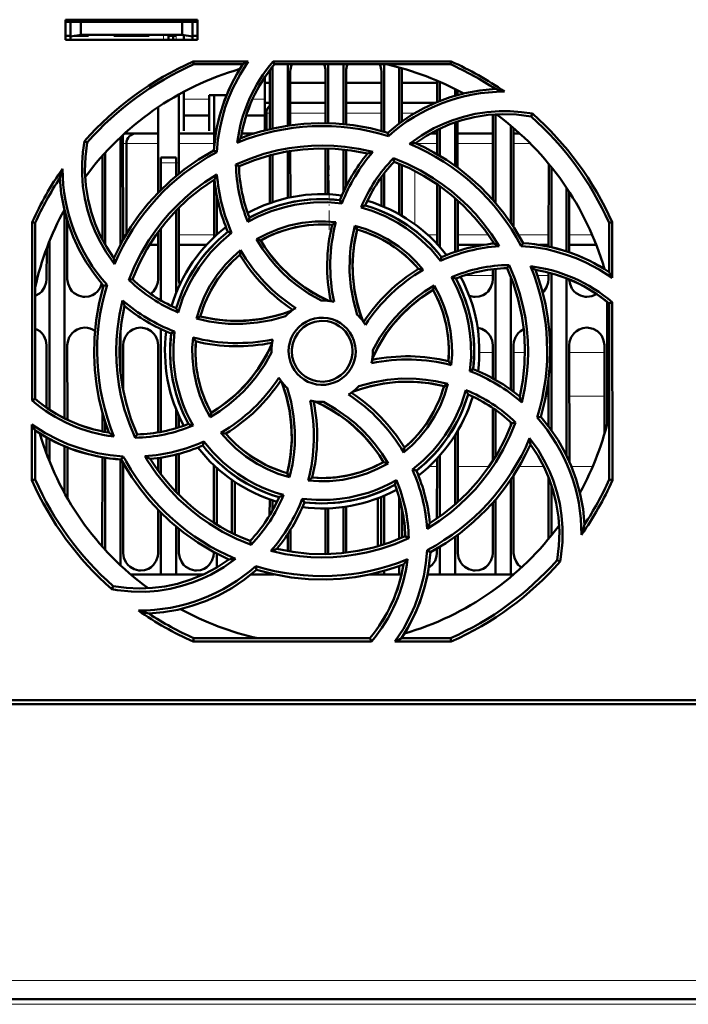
# Model space of a CAD drawing. Extents: x -1595 to 1972, y -1684 to 713.
# Tile 11 of 60: x 237 to 303, y -1440 to -1342. Entities that reach past the tile are written whole.
import ezdxf

# ---------------------------------------------------------------- set-up
doc = ezdxf.new("R2010")
doc.units = 0
doc.linetypes.add('DASHDOT', pattern=[18.5, 12, -3, 0.5, -3])

msp = doc.modelspace()

# ---------------------------------------------------------------- linework, layer by layer
at = {"color": 7, "lineweight": 50}
for p, q in [((241.765, -1344.419), (241.765, -1342.419)), ((241.765, -1342.419), (254.765, -1342.419)), ((241.765, -1342.632), (254.765, -1342.632)), ((242.265, -1342.632), (242.265, -1344.078)), ((243.265, -1342.632), (243.265, -1343.902)), ((253.265, -1342.632), (253.265, -1343.902)), ((254.265, -1344.078), (254.265, -1342.632)), ((254.765, -1342.419), (254.765, -1344.419)), ((241.765, -1344.019), (242.265, -1344.019)), ((254.765, -1344.419), (241.765, -1344.419)), ((242.265, -1344.078), (243.265, -1343.902)), ((242.265, -1344.419), (242.265, -1344.078)), ((244.015, -1344.019), (242.601, -1344.019)), ((243.265, -1343.902), (253.265, -1343.902)), ((244.015, -1343.902), (244.015, -1344.019)), ((244.015, -1343.902), (244.015, -1344.019)), ((244.015, -1343.902), (244.015, -1344.019)), ((244.015, -1343.902), (244.015, -1344.019)), ((244.015, -1343.902), (244.015, -1344.019)), ((246.515, -1344.019), (246.515, -1343.902)), ((248.265, -1344.019), (246.515, -1344.019)), ((250.015, -1344.019), (248.265, -1344.019)), ((250.015, -1343.902), (250.015, -1344.019)), ((250.015, -1343.902), (250.015, -1344.019)), ((250.015, -1343.902), (250.015, -1344.019)), ((250.015, -1343.902), (250.015, -1344.019)), ((250.015, -1343.902), (250.015, -1344.019)), ((250.015, -1343.902), (250.015, -1344.019)), ((250.015, -1343.902), (250.015, -1344.019)), ((251.915, -1343.902), (251.915, -1344.019)), ((252.665, -1344.019), (251.915, -1344.019)), ((251.915, -1344.419), (251.915, -1344.019)), ((252.365, -1344.019), (252.365, -1344.419)), ((252.365, -1344.019), (252.665, -1344.019)), ((253.265, -1343.902), (254.265, -1344.078)), ((253.415, -1344.419), (253.415, -1343.929)), ((254.265, -1344.019), (254.765, -1344.019)), ((254.265, -1344.078), (254.265, -1344.419)), ((254.352, -1346.538), (259.783, -1346.538)), ((254.412, -1346.819), (254.352, -1346.538)), ((262.233, -1346.538), (279.779, -1346.538)), ((262.363, -1346.819), (262.233, -1346.538)), ((279.779, -1346.538), (279.719, -1346.819)), ((259.25, -1346.819), (254.412, -1346.819)), ((261.905, -1353.217), (261.908, -1347.519)), ((262.165, -1347.061), (262.165, -1353.157)), ((279.719, -1346.819), (262.363, -1346.819)), ((263.665, -1346.819), (263.665, -1352.876)), ((263.923, -1347.519), (263.925, -1352.838)), ((267.406, -1352.621), (267.408, -1347.519)), ((267.665, -1346.819), (267.665, -1352.627)), ((269.165, -1346.819), (269.165, -1352.716)), ((269.423, -1347.519), (269.425, -1352.741)), ((272.905, -1353.391), (272.908, -1347.519)), ((273.165, -1346.819), (273.165, -1353.462)), ((274.665, -1347.133), (274.665, -1352.65)), ((274.923, -1347.519), (274.925, -1352.462)), ((261.415, -1350.428), (261.415, -1348.072)), ((261.415, -1348.632), (261.907, -1348.632)), ((263.923, -1348.632), (267.407, -1348.632)), ((263.923, -1348.632), (267.407, -1348.632)), ((269.423, -1348.632), (272.907, -1348.632)), ((269.423, -1348.632), (272.907, -1348.632)), ((274.923, -1348.632), (278.407, -1348.632)), ((274.923, -1348.632), (278.407, -1348.632)), ((278.406, -1350.542), (278.407, -1348.429)), ((278.665, -1348.54), (278.665, -1350.438)), ((253.415, -1349.532), (253.415, -1350.428)), ((280.165, -1349.247), (280.165, -1349.925)), ((280.423, -1349.379), (280.424, -1349.851)), ((252.924, -1349.801), (252.927, -1357.613)), ((253.415, -1350.428), (253.415, -1353.375)), ((255.915, -1349.876), (257.633, -1349.876)), ((255.915, -1350.428), (255.915, -1349.876)), ((255.915, -1353.375), (255.915, -1350.428)), ((256.404, -1355.188), (256.407, -1349.876)), ((261.415, -1353.338), (261.415, -1350.428)), ((261.415, -1350.632), (261.906, -1350.632)), ((263.924, -1350.632), (267.406, -1350.632)), ((269.424, -1350.632), (272.906, -1350.632)), ((274.924, -1350.632), (278.193, -1350.632)), ((250.902, -1359.466), (250.906, -1351.038)), ((253.415, -1351.876), (255.915, -1351.876)), ((259.575, -1351.876), (261.415, -1351.876)), ((261.565, -1353.3), (261.565, -1351.632)), ((280.165, -1352.547), (280.165, -1356.824)), ((280.425, -1352.46), (280.427, -1357.014)), ((283.902, -1360.192), (283.906, -1351.768)), ((284.165, -1351.75), (284.165, -1360.493)), ((287.664, -1351.952), (287.794, -1351.685)), ((253.415, -1353.375), (253.415, -1353.376)), ((255.915, -1353.376), (255.915, -1353.375)), ((273.599, -1353.89), (273.528, -1353.568)), ((278.404, -1355.684), (278.405, -1353.282)), ((278.665, -1353.156), (278.665, -1355.838)), ((285.665, -1352.87), (285.665, -1362.456)), ((285.925, -1353.09), (285.93, -1362.854)), ((243.898, -1354.521), (243.629, -1354.389)), ((247.165, -1354.024), (247.165, -1364.619)), ((247.425, -1353.782), (247.43, -1364.13)), ((249.389, -1353.632), (247.609, -1353.632)), ((250.905, -1353.632), (248.757, -1353.632)), ((256.405, -1353.632), (252.925, -1353.632)), ((260.389, -1353.632), (259.127, -1353.632)), ((277.744, -1353.632), (278.405, -1353.632)), ((280.425, -1353.632), (283.905, -1353.632)), ((285.925, -1353.632), (286.539, -1353.632)), ((247.757, -1363.564), (247.757, -1354.632)), ((256.675, -1355.489), (256.396, -1355.31)), ((263.665, -1355.409), (263.665, -1359.997)), ((263.926, -1355.366), (263.928, -1359.94)), ((267.402, -1359.623), (267.404, -1355.12)), ((267.665, -1355.126), (267.665, -1359.631)), ((269.165, -1355.228), (269.165, -1359.416)), ((269.426, -1355.258), (269.428, -1358.869)), ((245.4, -1364.115), (245.404, -1355.837)), ((245.665, -1355.548), (245.665, -1364.594)), ((251.165, -1356.519), (251.165, -1356.019)), ((252.665, -1356.019), (251.165, -1356.019)), ((252.665, -1356.019), (252.665, -1356.519)), ((261.902, -1360.505), (261.904, -1355.795)), ((262.165, -1355.727), (262.165, -1360.414)), ((274.088, -1356.084), (274.165, -1356.422)), ((251.165, -1359.199), (251.165, -1356.519)), ((252.665, -1357.828), (252.665, -1356.519)), ((258.571, -1356.694), (258.866, -1356.878)), ((274.665, -1356.619), (274.665, -1361.61)), ((274.927, -1356.729), (274.929, -1361.762)), ((289.4, -1364.795), (289.404, -1356.626)), ((289.665, -1356.947), (289.665, -1364.861)), ((256.4, -1363.871), (256.403, -1358.199)), ((272.902, -1360.76), (272.903, -1357.944)), ((273.165, -1357.593), (273.165, -1360.87)), ((278.4, -1364.547), (278.403, -1358.642)), ((278.665, -1358.826), (278.665, -1364.839)), ((291.165, -1358.989), (291.165, -1365.268)), ((291.428, -1359.389), (291.431, -1365.357)), ((256.665, -1363.626), (256.665, -1359.723)), ((269.009, -1360.544), (268.819, -1360.223)), ((280.165, -1360.007), (280.165, -1365.319)), ((280.428, -1360.238), (280.431, -1365.232)), ((241.665, -1361.252), (241.665, -1381.726)), ((252.665, -1369.384), (252.665, -1361.238)), ((252.929, -1360.97), (252.932, -1368.019)), ((241.929, -1362.215), (241.932, -1368.019)), ((238.453, -1379.966), (238.469, -1362.403)), ((238.469, -1362.403), (238.765, -1362.466)), ((238.765, -1379.821), (238.765, -1362.466)), ((251.165, -1370.106), (251.165, -1362.987)), ((270.298, -1362.738), (270.509, -1363.103)), ((295.365, -1362.466), (295.661, -1362.403)), ((295.365, -1367.304), (295.365, -1362.466)), ((295.661, -1362.403), (295.666, -1367.874)), ((250.898, -1368.019), (250.901, -1363.341)), ((258.138, -1363.441), (257.772, -1363.346)), ((260.594, -1364.078), (261.004, -1364.187)), ((239.898, -1368.019), (239.9, -1364.968)), ((240.165, -1364.284), (240.165, -1380.868)), ((250.033, -1364.632), (250.9, -1364.632)), ((252.93, -1364.632), (255.652, -1364.632)), ((282.962, -1364.632), (280.43, -1364.632)), ((283.9, -1364.508), (283.9, -1364.322)), ((286.69, -1364.738), (286.874, -1364.45)), ((289.4, -1364.632), (288.513, -1364.632)), ((294.102, -1364.632), (291.43, -1364.632)), ((278.745, -1366.194), (278.839, -1365.826)), ((283.898, -1368.019), (283.899, -1367.023)), ((284.165, -1366.993), (284.165, -1377.938)), ((285.306, -1366.92), (285.497, -1366.616)), ((294.899, -1367.007), (294.899, -1366.978)), ((248.017, -1368.1), (248.368, -1368.019)), ((285.665, -1367.768), (285.665, -1378.903)), ((289.398, -1368.019), (289.399, -1367.365)), ((289.665, -1367.438), (289.665, -1382.899)), ((291.165, -1367.933), (291.165, -1385.401)), ((245.852, -1368.582), (245.514, -1368.656)), ((277.997, -1369.058), (278.108, -1368.642)), ((295.165, -1370.253), (295.165, -1382.288)), ((295.365, -1370.417), (295.668, -1370.276)), ((295.365, -1387.773), (295.365, -1370.417)), ((295.668, -1370.277), (295.684, -1387.84)), ((254.674, -1371.893), (255.049, -1371.675)), ((251.165, -1383.071), (251.165, -1372.927)), ((247.165, -1373.106), (247.165, -1377.117)), ((252.505, -1373.168), (252.169, -1373.365)), ((239.893, -1380.678), (239.895, -1374.519)), ((241.935, -1374.519), (241.938, -1381.86)), ((247.435, -1374.519), (247.437, -1378.963)), ((250.892, -1383.119), (250.895, -1374.519)), ((283.894, -1377.785), (283.896, -1374.519)), ((285.935, -1374.519), (285.937, -1379.103)), ((291.435, -1374.519), (291.44, -1385.989)), ((294.891, -1383.286), (294.896, -1374.519)), ((262.065, -1375.119), (262.066, -1375.227)), ((272.065, -1375.119), (272.064, -1375.012)), ((281.625, -1377.073), (281.962, -1376.873)), ((279.465, -1378.342), (279.081, -1378.563)), ((289.392, -1382.53), (289.394, -1377.905)), ((238.765, -1379.821), (238.453, -1379.966)), ((283.89, -1385.935), (283.893, -1380.714)), ((245.392, -1383.021), (245.392, -1381.169)), ((252.665, -1382.708), (252.665, -1380.855)), ((252.938, -1381.497), (252.939, -1382.624)), ((256.018, -1381.612), (256.133, -1381.18)), ((284.165, -1380.903), (284.165, -1385.495)), ((288.266, -1381.66), (288.617, -1381.582)), ((238.446, -1387.84), (238.451, -1382.338)), ((245.665, -1382.07), (245.665, -1383.075)), ((285.665, -1382.128), (285.665, -1382.47)), ((286.128, -1382.135), (285.762, -1382.219)), ((238.765, -1387.773), (238.765, -1382.934)), ((239.891, -1385.245), (239.891, -1383.617)), ((248.624, -1383.638), (248.824, -1383.319)), ((280.165, -1383.404), (280.165, -1390.234)), ((280.439, -1382.955), (280.442, -1389.99)), ((240.165, -1383.771), (240.165, -1385.954)), ((241.665, -1384.487), (241.665, -1389.113)), ((241.94, -1384.599), (241.942, -1389.604)), ((255.291, -1384.413), (255.39, -1384.025)), ((245.386, -1394.382), (245.39, -1385.565)), ((245.665, -1385.614), (245.665, -1394.691)), ((247.256, -1385.788), (247.452, -1385.482)), ((251.165, -1387.25), (251.165, -1385.607)), ((252.665, -1388.997), (252.665, -1385.3)), ((252.94, -1385.229), (252.942, -1389.278)), ((278.665, -1385.4), (278.665, -1391.412)), ((247.165, -1385.782), (247.165, -1396.214)), ((247.44, -1386.124), (247.444, -1395.019)), ((250.89, -1386.881), (250.89, -1385.649)), ((256.388, -1392.03), (256.39, -1386.357)), ((273.565, -1386.17), (273.126, -1386.051)), ((278.388, -1391.606), (278.39, -1385.702)), ((256.665, -1392.202), (256.665, -1386.612)), ((263.621, -1387.135), (263.848, -1387.531)), ((275.968, -1386.794), (276.359, -1386.893)), ((285.941, -1387.368), (285.944, -1395.019)), ((289.387, -1393.633), (289.39, -1387.551)), ((238.765, -1387.773), (238.446, -1387.84)), ((258.165, -1387.81), (258.165, -1393.029)), ((258.441, -1387.999), (258.443, -1393.164)), ((285.665, -1387.783), (285.665, -1397.119)), ((289.665, -1388.301), (289.665, -1393.292)), ((295.684, -1387.84), (295.365, -1387.773)), ((272.886, -1394.255), (272.889, -1389.484)), ((273.165, -1389.368), (273.165, -1394.167)), ((261.888, -1391.297), (261.889, -1389.729)), ((262.165, -1389.824), (262.165, -1390.82)), ((265.103, -1389.667), (265.311, -1390.016)), ((269.442, -1390.436), (269.444, -1394.977)), ((272.565, -1394.35), (272.565, -1389.611)), ((274.665, -1389.556), (274.665, -1393.619)), ((283.886, -1395.019), (283.888, -1390.06)), ((284.165, -1389.743), (284.165, -1397.119)), ((250.886, -1395.019), (250.888, -1390.758)), ((251.165, -1397.119), (251.165, -1391.04)), ((267.386, -1395.019), (267.388, -1390.616)), ((267.665, -1390.608), (267.665, -1395.111)), ((269.165, -1390.476), (269.165, -1395.009)), ((274.942, -1390.648), (274.944, -1393.502)), ((252.665, -1397.119), (252.665, -1392.408)), ((252.943, -1392.636), (252.944, -1395.019)), ((263.665, -1393.162), (263.665, -1394.829)), ((263.943, -1392.728), (263.944, -1394.875)), ((275.593, -1393.566), (275.265, -1393.36)), ((280.443, -1393.212), (280.444, -1395.019)), ((260.053, -1394.195), (259.966, -1393.816)), ((280.165, -1393.415), (280.165, -1397.119)), ((256.386, -1395.019), (256.386, -1394.924)), ((256.665, -1396.446), (256.665, -1395.071)), ((267.383, -1395.118), (267.386, -1395.019)), ((277.42, -1394.727), (277.735, -1394.928)), ((278.386, -1395.019), (278.386, -1394.564)), ((278.665, -1394.399), (278.665, -1397.119)), ((274.665, -1396.297), (274.665, -1397.119)), ((290.232, -1395.718), (290.537, -1395.866)), ((251.165, -1397.119), (248.17, -1397.119)), ((252.665, -1397.119), (251.165, -1397.119)), ((255.385, -1397.119), (252.665, -1397.119)), ((262.165, -1397.119), (260.07, -1397.119)), ((260.602, -1396.671), (260.521, -1396.305)), ((260.581, -1396.689), (260.625, -1396.678)), ((262.165, -1397.08), (262.165, -1397.119)), ((262.344, -1397.119), (262.165, -1397.119)), ((273.165, -1397.119), (271.792, -1397.119)), ((273.165, -1396.778), (273.165, -1397.119)), ((274.665, -1397.119), (273.165, -1397.119)), ((274.897, -1397.119), (274.665, -1397.119)), ((278.665, -1397.119), (277.451, -1397.119)), ((280.165, -1397.119), (278.665, -1397.119)), ((284.165, -1397.119), (280.165, -1397.119)), ((285.665, -1397.119), (284.165, -1397.119)), ((285.96, -1397.119), (285.665, -1397.119)), ((246.467, -1398.286), (246.317, -1398.593)), ((254.341, -1403.753), (254.412, -1403.419)), ((271.922, -1403.753), (254.341, -1403.753)), ((254.412, -1403.419), (271.767, -1403.419)), ((271.767, -1403.419), (271.922, -1403.753)), ((279.79, -1403.753), (274.246, -1403.753)), ((274.88, -1403.419), (279.719, -1403.419)), ((279.719, -1403.419), (279.79, -1403.753)), ((195.268, -1409.519), (314.862, -1409.519)), ((438.042, -1409.919), (185.088, -1409.919)), ((410.027, -1439.019), (213.104, -1439.019))]:
    msp.add_line(p, q, dxfattribs=at)
at = {"color": 7, "linetype": 'DASHDOT', "lineweight": 18, "ltscale": 0.01553}
for p, q in [((251.415, -1343.85), (251.415, -1344.472)), ((252.665, -1343.85), (252.665, -1344.472))]:
    msp.add_line(p, q, dxfattribs=at)
at = {"color": 7, "linetype": 'DASHDOT', "lineweight": 18, "ltscale": 0.003525}
for p, q in [((242.265, -1343.89), (242.265, -1344.031)), ((248.265, -1343.89), (248.265, -1344.031))]:
    msp.add_line(p, q, dxfattribs=at)
at = {"color": 7, "lineweight": 18}
for p, q in [((251.415, -1344.419), (251.415, -1343.902)), ((252.665, -1344.419), (252.665, -1344.019)), ((255.915, -1350.245), (253.415, -1350.245)), ((261.415, -1350.245), (260.206, -1350.245)), ((261.565, -1351.632), (261.906, -1351.632)), ((263.924, -1351.632), (267.406, -1351.632)), ((269.424, -1351.632), (272.906, -1351.632)), ((274.924, -1351.632), (276.207, -1351.632)), ((247.426, -1354.632), (247.757, -1354.632)), ((247.757, -1354.632), (250.905, -1354.632)), ((252.926, -1354.632), (256.405, -1354.632)), ((278.404, -1354.632), (276.365, -1354.632)), ((283.904, -1354.632), (280.425, -1354.632)), ((287.589, -1354.632), (285.925, -1354.632)), ((251.165, -1356.519), (252.665, -1356.519)), ((276.209, -1362.605), (276.209, -1357.33)), ((247.717, -1363.632), (247.43, -1363.632)), ((250.9, -1363.632), (250.692, -1363.632)), ((256.401, -1363.632), (252.93, -1363.632)), ((277.47, -1363.632), (278.4, -1363.632)), ((280.429, -1363.632), (283.438, -1363.632)), ((286.412, -1363.632), (289.4, -1363.632)), ((291.429, -1363.632), (293.693, -1363.632)), ((281.137, -1367.632), (283.899, -1367.632)), ((288.283, -1367.632), (289.399, -1367.632)), ((283.895, -1375.231), (282.565, -1375.231)), ((287.066, -1375.231), (285.935, -1375.231)), ((294.895, -1375.231), (291.435, -1375.231)), ((286.524, -1379.562), (286.565, -1379.562)), ((289.123, -1379.562), (289.393, -1379.562)), ((291.437, -1379.562), (294.893, -1379.562)), ((277.599, -1386.49), (278.39, -1386.49)), ((280.44, -1386.49), (283.519, -1386.49)), ((286.482, -1386.49), (288.917, -1386.49)), ((291.654, -1386.49), (293.743, -1386.49)), ((410.027, -1437.159), (213.104, -1437.159)), ((410.027, -1439.519), (213.104, -1439.519))]:
    msp.add_line(p, q, dxfattribs=at)
at = {"color": 7, "linetype": 'DASHDOT', "lineweight": 18, "ltscale": 0.045015}
msp.add_line((252.815, -1356.519), (251.015, -1356.519), dxfattribs=at)
at = {"color": 7, "linetype": 'DASHDOT', "lineweight": 18, "ltscale": 0.158234}
msp.add_line((267.757, -1363.132), (267.757, -1356.803), dxfattribs=at)
at = {"color": 7, "linetype": 'DASHDOT', "lineweight": 18}
msp.add_line((429.719, -1439.519), (193.411, -1439.519), dxfattribs=at)
at = {"color": 7, "lineweight": 50}
for points in [[(259.783, -1346.538), (258.965, -1347.815), (258.266, -1349.157), (257.862, -1350.095), (257.514, -1351.056), (257.224, -1352.027), (256.993, -1353.012), (256.789, -1354.242), (256.675, -1355.489)], [(273.528, -1353.568), (274.658, -1352.655), (275.843, -1351.851), (277.08, -1351.153), (278.366, -1350.559), (279.701, -1350.068), (281.144, -1349.669), (282.628, -1349.395), (284.146, -1349.25)], [(275.687, -1354.65), (276.855, -1353.828), (278.089, -1353.123), (278.958, -1352.713), (279.852, -1352.356), (280.991, -1351.992), (282.155, -1351.718), (283.336, -1351.536), (284.528, -1351.447), (285.618, -1351.448), (286.707, -1351.528), (287.794, -1351.685)], [(287.664, -1351.953), (286.238, -1351.77), (284.822, -1351.724), (283.424, -1351.813), (282.047, -1352.033), (280.832, -1352.335), (279.647, -1352.736), (278.49, -1353.241), (277.353, -1353.859), (276.259, -1354.584)], [(273.528, -1353.568), (271.829, -1353.129), (270.119, -1352.825), (268.401, -1352.658), (266.683, -1352.623), (265.244, -1352.693), (263.815, -1352.854), (262.395, -1353.107), (260.982, -1353.456), (260.009, -1353.754), (259.045, -1354.097)], [(246.599, -1366.519), (245.776, -1365.352), (245.07, -1364.119), (244.659, -1363.251), (244.302, -1362.358), (243.937, -1361.219), (243.662, -1360.056), (243.479, -1358.876), (243.389, -1357.684), (243.389, -1356.584), (243.469, -1355.485), (243.629, -1354.389)], [(243.899, -1354.521), (243.716, -1355.947), (243.67, -1357.362), (243.76, -1358.761), (243.979, -1360.137), (244.281, -1361.352), (244.682, -1362.537), (245.187, -1363.695), (245.805, -1364.831), (246.53, -1365.925)], [(256.396, -1355.31), (254.884, -1356.201), (253.46, -1357.196), (252.127, -1358.292), (250.887, -1359.482), (249.92, -1360.548), (249.023, -1361.673), (248.198, -1362.856), (247.446, -1364.102), (246.969, -1365), (246.53, -1365.925)], [(258.569, -1356.694), (259.926, -1356.125), (261.313, -1355.66), (262.727, -1355.298), (263.813, -1355.093), (264.909, -1354.947), (266.016, -1354.859), (267.126, -1354.83), (268.221, -1354.862), (269.312, -1354.953), (270.69, -1355.155), (272.06, -1355.454)], [(258.865, -1356.878), (260.401, -1356.261), (261.966, -1355.778), (263.555, -1355.429), (265.163, -1355.21), (266.75, -1355.121), (268.345, -1355.158), (269.942, -1355.326), (271.536, -1355.625)], [(286.874, -1364.45), (285.984, -1362.938), (284.989, -1361.514), (283.893, -1360.181), (282.702, -1358.941), (281.636, -1357.974), (280.512, -1357.077), (279.328, -1356.252), (278.082, -1355.5), (277.184, -1355.023), (276.259, -1354.584)], [(274.087, -1356.083), (275.448, -1356.64), (276.758, -1357.291), (278.014, -1358.034), (278.928, -1358.656), (279.808, -1359.327), (280.653, -1360.047), (281.458, -1360.812), (282.21, -1361.607), (282.917, -1362.442), (283.755, -1363.566), (284.517, -1364.753)], [(274.165, -1356.422), (275.687, -1357.072), (277.135, -1357.837), (278.506, -1358.714), (279.798, -1359.696), (280.984, -1360.755), (282.085, -1361.91), (283.095, -1363.158), (284.011, -1364.497)], [(245.514, -1368.656), (244.602, -1367.526), (243.797, -1366.341), (243.099, -1365.105), (242.505, -1363.818), (242.014, -1362.484), (241.615, -1361.04), (241.341, -1359.556), (241.196, -1358.038)], [(248.016, -1368.101), (248.575, -1366.738), (249.227, -1365.428), (249.972, -1364.172), (250.594, -1363.26), (251.265, -1362.382), (251.987, -1361.537), (252.753, -1360.732), (253.549, -1359.98), (254.385, -1359.273), (255.509, -1358.438), (256.694, -1357.678)], [(248.368, -1368.02), (249.018, -1366.497), (249.783, -1365.049), (250.66, -1363.678), (251.642, -1362.386), (252.701, -1361.201), (253.856, -1360.1), (255.104, -1359.089), (256.443, -1358.174)], [(268.819, -1360.222), (267.299, -1360.116), (265.792, -1360.16), (264.307, -1360.357), (262.851, -1360.708), (261.432, -1361.211), (260.658, -1361.555), (259.898, -1361.942)], [(269.009, -1360.544), (267.613, -1360.429), (266.214, -1360.448), (265.269, -1360.538), (264.327, -1360.687), (263.387, -1360.895), (262.047, -1361.303), (260.763, -1361.835), (259.749, -1362.364)], [(278.745, -1366.194), (277.843, -1365.127), (276.843, -1364.153), (276.112, -1363.547), (275.342, -1362.986), (274.529, -1362.467), (273.292, -1361.806), (272.005, -1361.271), (270.912, -1360.926)], [(260.594, -1364.078), (261.636, -1363.527), (262.713, -1363.078), (263.82, -1362.731), (265.092, -1362.465), (266.385, -1362.332), (267.398, -1362.322), (268.416, -1362.393)], [(268.045, -1362.658), (266.829, -1362.618), (265.627, -1362.693), (264.445, -1362.885), (263.288, -1363.194), (262.161, -1363.617), (261.004, -1364.187)], [(270.529, -1371.513), (270.144, -1370.133), (269.893, -1368.729), (269.775, -1367.299), (269.79, -1365.863), (269.875, -1364.911), (270.019, -1363.966), (270.298, -1362.737)], [(270.51, -1363.103), (270.212, -1364.597), (270.065, -1366.097), (270.074, -1367.596), (270.238, -1369.085), (270.557, -1370.557), (270.793, -1371.347), (271.072, -1372.128)], [(270.51, -1363.103), (270.26, -1364.319), (270.113, -1365.536), (270.067, -1366.75), (270.119, -1367.954), (270.266, -1369.157), (270.512, -1370.354), (270.764, -1371.248), (271.072, -1372.128)], [(270.298, -1362.737), (271.421, -1363.082), (272.497, -1363.523), (273.525, -1364.059), (274.612, -1364.77), (275.622, -1365.59), (276.35, -1366.302), (277.025, -1367.077)], [(258.138, -1363.441), (257.067, -1364.35), (256.091, -1365.355), (255.486, -1366.088), (254.925, -1366.86), (254.408, -1367.673), (253.952, -1368.498), (253.341, -1369.865), (252.878, -1371.285)], [(266.968, -1370.12), (265.722, -1369.418), (264.552, -1368.604), (263.813, -1367.998), (263.112, -1367.346), (262.45, -1366.649), (261.833, -1365.914), (261.182, -1365.021), (260.594, -1364.078)], [(261.005, -1364.186), (261.421, -1364.84), (261.866, -1365.467), (262.842, -1366.636), (263.927, -1367.696), (264.627, -1368.277), (265.365, -1368.818), (266.14, -1369.317), (266.947, -1369.769), (267.783, -1370.171)], [(254.674, -1371.893), (255.023, -1370.763), (255.467, -1369.682), (256.005, -1368.652), (256.716, -1367.565), (257.535, -1366.559), (258.248, -1365.832), (259.022, -1365.16)], [(295.666, -1367.874), (294.393, -1367.053), (293.054, -1366.35), (292.119, -1365.944), (291.159, -1365.592), (290.189, -1365.299), (289.206, -1365.065), (287.957, -1364.855), (286.69, -1364.738)], [(285.306, -1366.918), (285.923, -1368.455), (286.406, -1370.02), (286.756, -1371.609), (286.974, -1373.217), (287.064, -1374.804), (287.026, -1376.399), (286.858, -1377.996), (286.559, -1379.59)], [(285.496, -1366.614), (286.066, -1367.969), (286.534, -1369.354), (286.897, -1370.767), (287.105, -1371.854), (287.253, -1372.951), (287.343, -1374.057), (287.373, -1375.166), (287.343, -1376.26), (287.254, -1377.35), (287.049, -1378.757), (286.743, -1380.155)], [(288.617, -1381.582), (289.056, -1379.883), (289.359, -1378.173), (289.527, -1376.455), (289.562, -1374.736), (289.492, -1373.298), (289.331, -1371.869), (289.077, -1370.448), (288.728, -1369.036), (288.43, -1368.063), (288.087, -1367.099)], [(238.765, -1369.646), (239.194, -1369.417), (239.424, -1369.208), (239.701, -1368.802), (239.863, -1368.343), (239.898, -1368.019)], [(241.932, -1368.019), (242.004, -1368.484), (242.2, -1368.93), (242.385, -1369.184), (242.611, -1369.398), (243.026, -1369.631), (243.488, -1369.743), (243.665, -1369.752)], [(250.138, -1369.456), (250.424, -1369.208), (250.701, -1368.802), (250.863, -1368.343), (250.898, -1368.019)], [(281.625, -1377.073), (281.743, -1375.686), (281.726, -1374.293), (281.638, -1373.349), (281.491, -1372.407), (281.284, -1371.464), (280.876, -1370.119), (280.345, -1368.828), (279.812, -1367.801)], [(281.962, -1376.873), (282.068, -1375.353), (282.024, -1373.846), (281.827, -1372.361), (281.476, -1370.905), (280.973, -1369.485), (280.63, -1368.711), (280.242, -1367.952)], [(282.165, -1369.752), (282.557, -1369.707), (282.93, -1369.577), (283.194, -1369.417), (283.424, -1369.208), (283.701, -1368.802), (283.863, -1368.343), (283.898, -1368.019)], [(288.808, -1369.324), (288.924, -1369.208), (289.201, -1368.802), (289.363, -1368.343), (289.398, -1368.019)], [(291.432, -1368.04), (291.507, -1368.495), (291.7, -1368.93), (291.885, -1369.184), (292.112, -1369.398), (292.526, -1369.631), (292.987, -1369.743), (293.165, -1369.752)], [(243.665, -1369.752), (244.057, -1369.707), (244.43, -1369.577), (244.694, -1369.417), (244.924, -1369.208), (245.174, -1368.852), (245.336, -1368.45)], [(245.514, -1368.656), (245.075, -1370.355), (244.771, -1372.066), (244.604, -1373.783), (244.569, -1375.502), (244.639, -1376.94), (244.8, -1378.369), (245.053, -1379.79), (245.402, -1381.203), (245.7, -1382.175), (246.043, -1383.14)], [(272.013, -1375.837), (272.589, -1374.678), (273.258, -1373.579), (274.015, -1372.544), (274.856, -1371.579), (275.777, -1370.688), (276.846, -1369.825), (277.998, -1369.059)], [(272.064, -1375.012), (272.768, -1373.766), (273.583, -1372.596), (274.191, -1371.857), (274.844, -1371.155), (275.541, -1370.493), (276.277, -1369.877), (277.169, -1369.227), (278.109, -1368.642)], [(279.527, -1376.099), (279.566, -1374.883), (279.491, -1373.681), (279.299, -1372.499), (278.991, -1371.342), (278.567, -1370.215), (277.997, -1369.058)], [(278.109, -1368.642), (278.659, -1369.676), (279.109, -1370.746), (279.457, -1371.85), (279.725, -1373.121), (279.86, -1374.416), (279.872, -1375.447), (279.801, -1376.485)], [(248.624, -1383.64), (248.055, -1382.281), (247.589, -1380.893), (247.226, -1379.478), (247.021, -1378.394), (246.875, -1377.3), (246.787, -1376.192), (246.758, -1375.081), (246.79, -1373.985), (246.88, -1372.894), (247.086, -1371.492), (247.392, -1370.1)], [(248.824, -1383.32), (248.207, -1381.783), (247.724, -1380.218), (247.375, -1378.63), (247.156, -1377.021), (247.067, -1375.434), (247.104, -1373.839), (247.272, -1372.242), (247.572, -1370.648)], [(263.459, -1371.655), (262.08, -1372.041), (260.676, -1372.295), (259.247, -1372.414), (257.812, -1372.4), (256.86, -1372.316), (255.914, -1372.173), (254.674, -1371.893)], [(255.049, -1371.675), (256.543, -1371.972), (258.043, -1372.119), (259.542, -1372.111), (261.031, -1371.946), (262.503, -1371.627), (263.293, -1371.391), (264.074, -1371.112)], [(255.049, -1371.674), (256.265, -1371.925), (257.482, -1372.071), (258.696, -1372.117), (259.9, -1372.066), (261.103, -1371.918), (262.3, -1371.672), (263.194, -1371.421), (264.074, -1371.112)], [(263.758, -1375.119), (263.786, -1374.677), (263.872, -1374.247), (264.017, -1373.833), (264.218, -1373.44), (264.473, -1373.069), (264.772, -1372.736), (265.104, -1372.455), (265.473, -1372.221), (265.882, -1372.034), (266.312, -1371.901), (266.746, -1371.827), (267.183, -1371.813), (267.619, -1371.86), (268.055, -1371.967), (268.476, -1372.13), (268.86, -1372.34), (269.209, -1372.599), (269.525, -1372.909), (269.798, -1373.26), (270.028, -1373.651), (270.198, -1374.053), (270.33, -1374.576), (270.373, -1375.119)], [(239.895, -1374.519), (239.824, -1374.054), (239.628, -1373.609), (239.444, -1373.355), (239.217, -1373.142), (239.001, -1373), (238.765, -1372.894)], [(243.665, -1372.788), (243.273, -1372.833), (242.901, -1372.963), (242.637, -1373.124), (242.407, -1373.332), (242.131, -1373.738), (241.97, -1374.198), (241.935, -1374.519)], [(249.165, -1372.788), (248.773, -1372.833), (248.401, -1372.963), (248.137, -1373.124), (247.907, -1373.332), (247.631, -1373.738), (247.47, -1374.198), (247.435, -1374.519)], [(250.895, -1374.519), (250.824, -1374.054), (250.628, -1373.609), (250.444, -1373.355), (250.217, -1373.142), (249.804, -1372.908), (249.342, -1372.797), (249.165, -1372.788)], [(270.065, -1375.119), (270.01, -1374.574), (269.851, -1374.031), (269.595, -1373.518), (269.356, -1373.184), (269.07, -1372.888), (268.737, -1372.63), (268.373, -1372.42), (267.984, -1372.262), (267.584, -1372.163), (266.964, -1372.121), (266.346, -1372.205), (265.953, -1372.333), (265.573, -1372.518), (265.219, -1372.756), (264.916, -1373.026), (264.657, -1373.336), (264.365, -1373.832), (264.169, -1374.366), (264.073, -1374.913), (264.065, -1375.119)], [(283.896, -1374.519), (283.824, -1374.054), (283.628, -1373.609), (283.444, -1373.355), (283.217, -1373.142), (282.826, -1372.917), (282.391, -1372.803)], [(286.946, -1372.942), (286.637, -1373.124), (286.407, -1373.332), (286.131, -1373.738), (285.97, -1374.198), (285.935, -1374.519)], [(293.165, -1372.788), (292.773, -1372.833), (292.401, -1372.963), (292.137, -1373.124), (291.907, -1373.332), (291.631, -1373.738), (291.47, -1374.198), (291.435, -1374.519)], [(294.896, -1374.519), (294.824, -1374.054), (294.628, -1373.609), (294.444, -1373.355), (294.217, -1373.142), (293.804, -1372.908), (293.342, -1372.797), (293.165, -1372.788)], [(252.168, -1373.365), (252.062, -1374.885), (252.106, -1376.392), (252.303, -1377.877), (252.655, -1379.333), (253.157, -1380.753), (253.501, -1381.527), (253.888, -1382.286)], [(252.505, -1373.168), (252.39, -1374.571), (252.41, -1375.973), (252.499, -1376.919), (252.648, -1377.859), (252.857, -1378.799), (253.117, -1379.702), (253.368, -1380.414), (253.655, -1381.108), (253.978, -1381.785), (254.337, -1382.444)], [(256.018, -1381.612), (255.465, -1380.562), (255.014, -1379.48), (254.665, -1378.369), (254.399, -1377.095), (254.266, -1375.803), (254.255, -1374.781), (254.329, -1373.755)], [(254.604, -1374.14), (254.564, -1375.355), (254.639, -1376.557), (254.831, -1377.74), (255.14, -1378.897), (255.563, -1380.024), (256.133, -1381.18)], [(256.132, -1381.179), (256.786, -1380.764), (257.413, -1380.318), (258.582, -1379.343), (259.642, -1378.257), (260.223, -1377.557), (260.764, -1376.82), (261.263, -1376.045), (261.715, -1375.237), (262.117, -1374.401)], [(262.066, -1375.227), (261.365, -1376.473), (260.552, -1377.644), (259.946, -1378.384), (259.294, -1379.086), (258.597, -1379.749), (257.862, -1380.366), (256.965, -1381.021), (256.018, -1381.612)], [(270.373, -1375.119), (270.345, -1375.562), (270.26, -1375.991), (270.115, -1376.405), (269.915, -1376.799), (269.661, -1377.171), (269.363, -1377.504), (269.032, -1377.786), (268.663, -1378.02), (268.254, -1378.208), (267.825, -1378.342), (267.39, -1378.416), (266.953, -1378.431), (266.518, -1378.385), (266.081, -1378.279), (265.66, -1378.117), (265.276, -1377.907), (264.926, -1377.649), (264.61, -1377.34), (264.336, -1376.99), (264.106, -1376.599), (263.934, -1376.197), (263.801, -1375.668), (263.758, -1375.119)], [(264.065, -1375.119), (264.12, -1375.665), (264.279, -1376.207), (264.535, -1376.721), (264.774, -1377.054), (265.06, -1377.351), (265.394, -1377.609), (265.757, -1377.818), (266.147, -1377.976), (266.547, -1378.075), (267.167, -1378.118), (267.784, -1378.033), (268.177, -1377.905), (268.557, -1377.72), (268.912, -1377.482), (269.214, -1377.212), (269.473, -1376.903), (269.765, -1376.406), (269.962, -1375.872), (270.057, -1375.325), (270.065, -1375.119)], [(270.681, -1378.573), (272.062, -1378.188), (273.468, -1377.937), (274.899, -1377.818), (276.336, -1377.834), (277.289, -1377.919), (278.235, -1378.063), (279.466, -1378.342)], [(263.059, -1378.11), (263.539, -1379.556), (263.871, -1381.026), (264.049, -1382.514), (264.07, -1384.012), (263.937, -1385.512), (263.801, -1386.325), (263.621, -1387.135)], [(263.059, -1378.11), (263.521, -1379.514), (263.841, -1380.947), (264.021, -1382.399), (264.059, -1383.86), (263.956, -1385.322), (263.817, -1386.231), (263.62, -1387.135)], [(263.611, -1378.735), (263.998, -1380.116), (264.251, -1381.52), (264.371, -1382.951), (264.356, -1384.388), (264.273, -1385.34), (264.13, -1386.286), (263.848, -1387.531)], [(279.081, -1378.563), (277.587, -1378.266), (276.087, -1378.119), (274.589, -1378.127), (273.1, -1378.292), (271.627, -1378.611), (270.838, -1378.847), (270.056, -1379.126)], [(279.081, -1378.564), (277.865, -1378.313), (276.648, -1378.167), (275.434, -1378.121), (274.23, -1378.173), (273.028, -1378.32), (271.83, -1378.566), (270.937, -1378.818), (270.056, -1379.126)], [(279.466, -1378.342), (279.126, -1379.46), (278.689, -1380.533), (278.156, -1381.559), (277.448, -1382.647), (276.627, -1383.661), (275.898, -1384.409), (275.102, -1385.103)], [(275.968, -1386.794), (277.029, -1385.901), (277.999, -1384.908), (278.604, -1384.179), (279.166, -1383.41), (279.686, -1382.597), (280.146, -1381.77), (280.77, -1380.385), (281.246, -1378.943)], [(273.125, -1386.052), (272.709, -1385.398), (272.264, -1384.771), (271.289, -1383.602), (270.203, -1382.542), (269.503, -1381.961), (268.766, -1381.42), (267.991, -1380.922), (267.183, -1380.469), (266.347, -1380.067)], [(267.182, -1380.118), (268.43, -1380.821), (269.601, -1381.636), (270.341, -1382.243), (271.043, -1382.896), (271.706, -1383.593), (272.323, -1384.329), (272.976, -1385.225), (273.565, -1386.17)], [(288.617, -1381.582), (289.529, -1382.712), (290.334, -1383.897), (291.031, -1385.134), (291.626, -1386.42), (292.117, -1387.755), (292.516, -1389.198), (292.789, -1390.682), (292.934, -1392.2)], [(238.451, -1382.338), (239.724, -1383.16), (241.063, -1383.864), (241.999, -1384.271), (242.959, -1384.623), (243.928, -1384.917), (244.912, -1385.152), (246.173, -1385.364), (247.452, -1385.482)], [(286.129, -1382.135), (285.574, -1383.496), (284.926, -1384.806), (284.185, -1386.062), (283.563, -1386.978), (282.892, -1387.86), (282.174, -1388.705), (281.412, -1389.511), (280.618, -1390.263), (279.784, -1390.971), (278.629, -1391.832), (277.408, -1392.614)], [(285.763, -1382.219), (285.112, -1383.741), (284.347, -1385.189), (283.471, -1386.56), (282.488, -1387.852), (281.429, -1389.037), (280.275, -1390.139), (279.027, -1391.149), (277.688, -1392.065)], [(263.848, -1387.531), (262.735, -1387.192), (261.665, -1386.756), (260.641, -1386.223), (259.55, -1385.511), (258.533, -1384.688), (257.782, -1383.955), (257.084, -1383.157)], [(255.39, -1384.025), (256.277, -1385.08), (257.266, -1386.045), (257.992, -1386.648), (258.759, -1387.207), (259.571, -1387.726), (260.399, -1388.185), (261.09, -1388.517), (261.796, -1388.813), (262.518, -1389.071), (263.255, -1389.292)], [(277.735, -1394.928), (279.246, -1394.038), (280.67, -1393.043), (282.003, -1391.947), (283.243, -1390.756), (284.21, -1389.69), (285.107, -1388.566), (285.932, -1387.382), (286.684, -1386.136), (287.161, -1385.238), (287.6, -1384.313)], [(287.527, -1383.688), (288.355, -1384.853), (289.066, -1386.085), (289.48, -1386.953), (289.841, -1387.846), (290.21, -1388.984), (290.49, -1390.147), (290.678, -1391.329), (290.773, -1392.521), (290.762, -1393.951), (290.617, -1395.378), (290.537, -1395.866)], [(290.232, -1395.718), (290.415, -1394.292), (290.46, -1392.876), (290.371, -1391.478), (290.152, -1390.101), (289.849, -1388.886), (289.449, -1387.701), (288.944, -1386.543), (288.325, -1385.407), (287.6, -1384.313)], [(257.871, -1395.654), (256.299, -1394.876), (254.806, -1393.988), (253.396, -1392.993), (252.073, -1391.896), (251.03, -1390.903), (250.054, -1389.848), (249.144, -1388.727), (248.303, -1387.54), (247.761, -1386.679), (247.256, -1385.788)], [(249.811, -1385.853), (250.736, -1387.218), (251.765, -1388.497), (252.903, -1389.695), (254.136, -1390.798), (255.012, -1391.481), (255.923, -1392.116), (257.24, -1392.913), (258.618, -1393.606), (260.053, -1394.196)], [(273.565, -1386.17), (272.538, -1386.719), (271.472, -1387.169), (270.372, -1387.517), (269.101, -1387.786), (267.803, -1387.923), (266.749, -1387.936), (265.686, -1387.864)], [(266.086, -1387.581), (267.301, -1387.62), (268.503, -1387.545), (269.685, -1387.353), (270.843, -1387.045), (271.97, -1386.621), (273.126, -1386.051)], [(265.103, -1389.667), (266.481, -1389.785), (267.865, -1389.768), (268.808, -1389.68), (269.749, -1389.533), (270.693, -1389.325), (271.604, -1389.065), (272.324, -1388.813), (273.029, -1388.525), (273.718, -1388.199), (274.391, -1387.837)], [(265.311, -1390.016), (266.831, -1390.122), (268.338, -1390.078), (269.823, -1389.881), (271.279, -1389.53), (272.699, -1389.027), (273.473, -1388.683), (274.232, -1388.296)], [(275.266, -1393.36), (273.729, -1393.977), (272.164, -1394.46), (270.576, -1394.809), (268.968, -1395.028), (267.38, -1395.118), (265.785, -1395.08), (264.188, -1394.912), (262.594, -1394.613)], [(275.596, -1393.566), (274.241, -1394.136), (272.857, -1394.603), (271.444, -1394.968), (270.357, -1395.175), (269.258, -1395.325), (268.152, -1395.415), (267.045, -1395.445), (265.951, -1395.416), (264.862, -1395.327), (263.428, -1395.118), (262.005, -1394.805)], [(247.444, -1395.019), (247.516, -1395.482), (247.713, -1395.926), (247.897, -1396.179), (248.123, -1396.391), (248.537, -1396.622), (248.997, -1396.731), (249.165, -1396.739)], [(249.165, -1396.739), (249.56, -1396.694), (249.935, -1396.56), (250.197, -1396.399), (250.425, -1396.189), (250.697, -1395.781), (250.854, -1395.322), (250.886, -1395.019)], [(252.944, -1395.019), (253.016, -1395.482), (253.213, -1395.926), (253.397, -1396.179), (253.623, -1396.391), (254.037, -1396.622), (254.497, -1396.731), (254.665, -1396.739)], [(254.665, -1396.739), (255.06, -1396.694), (255.435, -1396.56), (255.697, -1396.399), (255.925, -1396.189), (256.197, -1395.781), (256.354, -1395.322), (256.386, -1395.019)], [(274.246, -1403.753), (275.072, -1402.484), (275.78, -1401.149), (276.19, -1400.215), (276.545, -1399.256), (276.841, -1398.288), (277.08, -1397.306), (277.299, -1396.026), (277.42, -1394.727)], [(277.565, -1396.489), (277.925, -1396.189), (278.197, -1395.781), (278.354, -1395.322), (278.386, -1395.019)], [(280.444, -1395.019), (280.516, -1395.482), (280.713, -1395.926), (280.897, -1396.179), (281.123, -1396.391), (281.537, -1396.622), (281.997, -1396.731), (282.165, -1396.739)], [(282.165, -1396.739), (282.56, -1396.694), (282.935, -1396.56), (283.197, -1396.399), (283.425, -1396.189), (283.697, -1395.781), (283.854, -1395.322), (283.886, -1395.019)], [(285.944, -1395.019), (286.016, -1395.482), (286.213, -1395.926), (286.397, -1396.179), (286.709, -1396.453)], [(258.518, -1395.578), (257.354, -1396.407), (256.124, -1397.118), (255.256, -1397.534), (254.364, -1397.895), (253.226, -1398.265), (252.064, -1398.546), (250.883, -1398.735), (249.691, -1398.831), (248.262, -1398.822), (246.836, -1398.678), (246.317, -1398.593)], [(257.871, -1395.654), (256.67, -1396.443), (255.417, -1397.104), (254.121, -1397.637), (252.787, -1398.043), (251.563, -1398.304), (250.322, -1398.463), (249.06, -1398.516), (247.767, -1398.458), (246.467, -1398.286)], [(260.602, -1396.671), (262.301, -1397.11), (264.012, -1397.413), (265.729, -1397.581), (267.448, -1397.616), (268.886, -1397.545), (270.315, -1397.385), (271.736, -1397.131), (273.149, -1396.782), (274.121, -1396.484), (275.086, -1396.141)], [(249.984, -1400.988), (251.43, -1400.853), (252.84, -1400.602), (254.213, -1400.239), (255.549, -1399.767), (256.847, -1399.188), (258.16, -1398.466), (259.413, -1397.626), (260.602, -1396.671)]]:
    msp.add_lwpolyline(points, dxfattribs=at)
for centre, radius, start, end in [((267.044, -1375.117), 31.271, 113.94625, 138.4836), ((273.848, -1356.464), 15.28, 139.48242, 172.7953), ((277.283, -1380.29), 38.019, 117.40726, 118.31442), ((267.081, -1375.126), 31.281, 54.97318, 66.05183), ((267.065, -1375.119), 29, 106.23146, 143.70553), ((273.873, -1356.462), 17.515, 146.59769, 176.23029), ((273.898, -1356.475), 15.043, 140.06547, 170.90434), ((260.474, -1347.52), 1.434, 0.03352, 4.91943), ((265.692, -1347.552), 1.771, 155.56018, 178.92731), ((265.638, -1347.552), 1.771, 1.07266, 24.44208), ((271.192, -1347.552), 1.771, 155.56018, 178.92731), ((271.138, -1347.552), 1.771, 1.07266, 24.44208), ((267.065, -1375.119), 29, 61.23454, 77.38563), ((276.484, -1347.527), 1.562, 168.39546, 179.71146), ((267.088, -1375.072), 30.947, 56.54989, 65.91187), ((285.067, -1366.714), 17.204, 90.10576, 131.80338), ((278.155, -1371.377), 22.924, 72.53425, 74.84899), ((262.565, -1351.632), 1, 131.25188, 179.99995), ((267.065, -1375.119), 29, 16.23147, 53.70547), ((267.097, -1375.126), 31.27, 24.00949, 48.55686), ((267.065, -1375.105), 22.199, 72.88188, 112.16999), ((247.609, -1354.632), 1, 90, 91.11507), ((248.757, -1354.632), 1, 90, 180.00001), ((275.004, -1367.039), 20.547, 140.95956, 142.5601), ((267.068, -1375.1), 22.195, 117.92103, 157.2549), ((285.084, -1366.716), 17.218, 139.15075, 158.99782), ((278.621, -1376.351), 21.903, 107.43134, 108.87218), ((267.064, -1375.101), 22.194, 27.83724, 67.13967), ((278.476, -1375.706), 21.237, 95.98972, 97.54204), ((284.976, -1366.671), 17.396, 140.58386, 158.2405), ((285.099, -1366.768), 15.343, 135.86454, 157.62089), ((284.971, -1366.66), 14.886, 136.54525, 156.54031), ((267.041, -1375.13), 31.278, 144.85921, 155.98891), ((263.321, -1364.031), 22.923, 162.46991, 164.84323), ((258.676, -1357.102), 17.213, 180.08397, 221.83426), ((273.95, -1356.45), 15.384, 180.90833, 202.61108), ((273.746, -1356.479), 14.886, 181.53434, 201.52926), ((267.018, -1375.097), 30.947, 146.54988, 155.91187), ((276.252, -1367.885), 22.061, 152.4404, 153.88184), ((273.757, -1356.482), 17.396, 185.58097, 203.23771), ((273.809, -1356.451), 17.159, 184.10173, 204.03901), ((267.065, -1375.119), 15.5, 82.75837, 118.28285), ((267.064, -1375.112), 14.992, 83.27589, 118.55151), ((267.065, -1375.119), 15.5, 37.75864, 73.28087), ((267.065, -1375.119), 29, 151.23449, 167.39631), ((280.763, -1380.885), 22.254, 115.11583, 116.2622), ((267.07, -1375.112), 14.991, 38.27591, 73.55076), ((279.675, -1369.113), 21.036, 160.07037, 161.28678), ((267.065, -1375.119), 15.5, 127.75854, 163.28092), ((267.063, -1375.111), 12.491, 85.49434, 119.0148), ((284.844, -1366.722), 17.284, 166.40093, 191.5798), ((285.143, -1366.711), 17.277, 165.52435, 191.84558), ((278.089, -1376.332), 16.966, 124.75972, 126.29906), ((267.07, -1375.111), 12.49, 40.49297, 74.0178), ((267.06, -1375.116), 14.993, 128.27711, 163.54731), ((275.527, -1368.124), 16.769, 169.82252, 171.397), ((273.893, -1356.407), 17.257, 210.48215, 236.84623), ((285.718, -1381.847), 17.136, 94.01899, 114.01161), ((285.703, -1381.811), 17.396, 95.58096, 113.23764), ((274.314, -1384.27), 22.023, 62.40198, 63.8774), ((285.723, -1381.927), 17.515, 56.59784, 86.22976), ((267.563, -1363.715), 21.147, 185.99635, 187.61359), ((267.06, -1375.116), 12.494, 130.49679, 164.01209), ((273.699, -1356.61), 17.283, 211.40052, 236.57952), ((285.575, -1381.753), 17.284, 121.4006, 146.57937), ((285.762, -1381.932), 17.235, 120.46386, 146.86311), ((273.883, -1384.364), 17.57, 79.69868, 81.20454), ((285.748, -1382.018), 15.407, 90.93644, 112.66385), ((285.705, -1381.8), 14.886, 91.53441, 111.52933), ((267.059, -1375.099), 22.198, 342.81026, 22.15236), ((275.094, -1383.124), 20.631, 50.96477, 52.62065), ((285.734, -1381.915), 15.302, 49.51875, 82.92681), ((285.709, -1381.952), 15.043, 50.06553, 80.90455), ((258.701, -1357.098), 15.336, 225.83995, 247.68639), ((258.606, -1357.214), 14.886, 226.54518, 246.54026), ((254.616, -1367.996), 1.685, 180.77621, 199.21494), ((272.554, -1389.297), 22.686, 70.191, 71.34008), ((267.074, -1375.118), 14.991, 353.27619, 28.55376), ((267.065, -1375.119), 15.5, 352.75847, 28.2828), ((261.942, -1385.308), 37.964, 27.33765, 28.31004), ((267.073, -1375.099), 22.199, 162.92802, 202.31421), ((267.074, -1375.117), 12.49, 355.49399, 29.0174), ((282.166, -1367.99), 1.761, 250.11926, 269.98342), ((293.168, -1368.008), 1.743, 269.90621, 302.90794), ((258.677, -1357.086), 17.226, 229.07126, 249.00366), ((268.31, -1363.56), 21.916, 197.36325, 198.87074), ((258.617, -1357.208), 17.396, 230.58382, 248.24054), ((271.499, -1362.073), 20.772, 205.04891, 206.31565), ((267.065, -1375.119), 5, 121.46385, 136.15105), ((267.065, -1375.119), 5, 76.47188, 91.11481), ((267.065, -1375.119), 5, 31.44705, 46.14982), ((243.669, -1374.525), 1.737, 55.40722, 90.12121), ((267.065, -1375.119), 15.5, 172.7583, 208.28287), ((267.062, -1375.12), 14.996, 173.28115, 208.54698), ((258.673, -1357.025), 17.286, 255.44136, 281.78891), ((268.197, -1364.116), 16.89, 214.80123, 216.40578), ((267.065, -1375.119), 5, 166.42763, 179.99999), ((267.064, -1375.12), 12.498, 175.50406, 209.00626), ((258.668, -1357.34), 17.283, 256.40089, 281.57989), ((267.065, -1375.119), 5, 346.40382, 360), ((275.463, -1392.899), 17.284, 76.40104, 101.57962), ((275.457, -1393.179), 17.251, 75.41344, 101.8149), ((265.102, -1386.633), 17.862, 34.61917, 36.14068), ((275.513, -1393.03), 17.397, 50.5838, 68.24041), ((248.368, -1368.275), 17.247, 300.35718, 326.78306), ((267.065, -1375.119), 5, 211.38447, 226.31339), ((275.453, -1393.122), 17.194, 48.95458, 68.96422), ((248.555, -1368.484), 17.284, 301.40077, 326.57907), ((267.065, -1375.119), 5, 301.36761, 316.31182), ((267.072, -1375.124), 12.492, 310.49621, 344.01685), ((260.239, -1393.799), 17.222, 30.33021, 56.80168), ((260.431, -1393.629), 17.284, 31.40071, 56.57917), ((267.072, -1375.124), 14.992, 308.27786, 343.55134), ((267.065, -1375.119), 15.5, 307.75874, 343.28082), ((260.223, -1389.387), 23.471, 25.26037, 26.41103), ((275.432, -1393.165), 15.365, 45.878, 67.76534), ((275.524, -1393.025), 14.886, 46.54529, 66.54039), ((265.872, -1386.656), 21.861, 17.30115, 18.85717), ((248.396, -1368.35), 15.29, 229.43502, 263.01127), ((248.421, -1368.286), 15.043, 230.06576, 260.90385), ((248.989, -1383.495), 17.259, 345.33773, 11.7583), ((267.065, -1375.119), 5, 256.35958, 271.34427), ((249.285, -1383.517), 17.284, 346.40114, 11.57945), ((275.454, -1393.105), 17.18, 359.63044, 41.77488), ((267.065, -1375.119), 29, 331.23462, 347.39627), ((272.199, -1364.933), 37.972, 207.28254, 208.2987), ((248.381, -1368.246), 15.397, 270.90356, 292.75653), ((248.425, -1368.439), 14.886, 271.53429, 291.52921), ((260.483, -1364.128), 19.318, 250.03841, 251.44599), ((248.408, -1368.312), 17.515, 236.59776, 266.22945), ((267.065, -1375.119), 29, 196.23149, 233.7054), ((258.948, -1367.218), 20.494, 230.97443, 232.72624), ((260.719, -1363.316), 20.171, 259.62, 260.99359), ((267.065, -1375.12), 12.499, 220.50471, 254.00711), ((248.412, -1368.359), 17.149, 273.90933, 294.00789), ((248.428, -1368.427), 17.396, 275.58082, 293.23748), ((267.065, -1375.119), 15.5, 217.75878, 253.28078), ((267.063, -1375.122), 14.996, 218.2826, 253.54602), ((256.865, -1381.741), 18.545, 349.55635, 351.05817), ((267.062, -1375.098), 22.195, 297.82029, 337.22982), ((266.41, -1386.542), 21.306, 6.00256, 7.69201), ((270.894, -1372.739), 26.682, 208.52924, 209.78911), ((263.791, -1377.272), 16.404, 209.97554, 211.53947), ((259.504, -1366.638), 21.284, 242.21354, 243.83811), ((267.072, -1375.101), 22.192, 209.39843, 247.32845), ((267.065, -1375.119), 19.999, 212.0822, 249.20931), ((267.066, -1375.125), 12.494, 265.49995, 299.01339), ((260.319, -1393.756), 17.127, 3.82573, 23.98635), ((260.374, -1393.757), 17.396, 5.58088, 23.23754), ((267.034, -1375.169), 31.27, 203.90469, 228.50886), ((267.066, -1375.126), 14.993, 263.2795, 298.55265), ((255.066, -1372.434), 18.731, 304.53918, 306.03748), ((251.725, -1380.283), 23.891, 340.40206, 341.56374), ((260.385, -1393.759), 14.886, 1.53441, 21.5294), ((260.184, -1393.815), 15.414, 0.92602, 22.81927), ((267.091, -1375.166), 31.277, 324.75262, 336.0942), ((267.113, -1375.142), 30.947, 326.54988, 335.91186), ((249.034, -1383.5), 15.356, 315.84994, 337.8395), ((252.6, -1367.995), 23.81, 295.40239, 296.5739), ((267.065, -1375.119), 15.5, 262.75856, 298.28275), ((249.16, -1383.578), 14.886, 316.54523, 336.54044), ((249.047, -1383.491), 17.203, 318.87706, 338.96223), ((249.154, -1383.567), 17.397, 320.5837, 338.24031), ((267.065, -1375.119), 29, 286.23149, 323.70539), ((257.949, -1382.376), 21.988, 332.25071, 333.85485), ((270.848, -1386.215), 22.883, 342.18481, 344.8371), ((255.532, -1373.914), 21.871, 287.21716, 288.83943), ((260.257, -1393.777), 17.515, 326.59781, 356.22943), ((255.587, -1374.076), 21.697, 276.04063, 277.75713), ((267.064, -1375.091), 22.199, 252.85817, 292.29864), ((260.232, -1393.763), 15.043, 320.06577, 350.90468), ((260.282, -1393.802), 15.314, 319.47277, 353.14141), ((258.998, -1383.109), 20.703, 320.99026, 322.78584), ((267.087, -1375.18), 31.27, 293.96803, 318.58204), ((249.064, -1383.492), 17.189, 269.60986, 311.80372), ((267.046, -1375.175), 31.274, 234.63916, 246.03116), ((255.973, -1378.9), 22.886, 252.12171, 254.83132), ((267.074, -1375.112), 31.011, 236.55754, 245.90043), ((267.065, -1375.119), 29, 241.23473, 257.38563), ((256.89, -1370), 37.953, 297.21332, 298.29432)]:
    msp.add_arc(centre, radius, start, end, dxfattribs=at)
for centre, major_axis, ratio, start_param, end_param in [((12564.786, -18162.896), (12316.044, -16812.793), 0.038135, 3.133394, 3.149792), ((12863.922, -5590.1), (12606.66, -4239.226), 0.035665, 3.132153, 3.151038), ((7894.848, -4831.212), (7634.647, -3480.984), 0.04151, 3.13011, 3.153076), ((-16522.197, -13673.928), (16814.277, 12317.132), 0.038133, 6.274987, 6.291384), ((-11372.521, -18578.84), (-11648.001, -17216.16), 0.026223, 3.133257, 3.149924), ((-8931.362, -15680.44), (-9205.194, -14315.845), 0.026518, 3.13361, 3.149573), ((17471.594, -13015.252), (17216.967, -11648.547), 0.026222, 3.133256, 3.149923), ((13062.148, 13133.543), (-12798.227, -14501.259), 0.027193, 6.274586, 6.291779), ((-3947.462, -13970.625), (-4238.771, -12605.31), 0.035667, 3.132152, 3.151038), ((14571.393, -10572.908), (14314.851, -9204.556), 0.026519, 3.133609, 3.149572), ((-3189.51, -9003.021), (-3481.467, -7634.767), 0.041509, 3.130112, 3.153078), ((14773.82, -14170.711), (14499.351, -12798.736), 0.027194, 3.132996, 3.150189), ((-14241.057, 11419.486), (14500.719, -12797.749), 0.027194, 6.274586, 6.291779), ((-14039.671, 7824.219), (14317.26, -9206.105), 0.026517, 6.275203, 6.291165), ((-16937.354, 10264.938), (17216.857, -11648.473), 0.026222, 6.27485, 6.291517), ((3722.691, 6251.638), (-3480.516, -7633.621), 0.041512, 6.271701, 6.294669), ((-12525.951, -15881.44), (-12796.16, -14498.918), 0.027195, 3.132993, 3.150187), ((4480.013, 11217.771), (-4237.191, -12602.694), 0.03567, 6.273742, 6.292629), ((9465.326, 12929.941), (-9205.028, -14315.585), 0.026519, 6.275203, 6.291166), ((11906.068, 15827.741), (-11647.419, -17215.299), 0.026223, 6.27485, 6.291518), ((17057.521, 10924.563), (16815.471, 12318.006), 0.038131, 3.133395, 3.149791), ((-12325.109, 2838.288), (12601.979, -4237.651), 0.035671, 6.273743, 6.292631), ((-7361.755, 2081.448), (7635.685, -3481.457), 0.041507, 6.271704, 6.294669), ((-12032.702, 15415.452), (12318.091, -16815.586), 0.038131, 6.274988, 6.291384)]:
    msp.add_ellipse(centre, major_axis=major_axis, ratio=ratio, start_param=start_param, end_param=end_param, dxfattribs=at)

doc.saveas('drawing.dxf')
